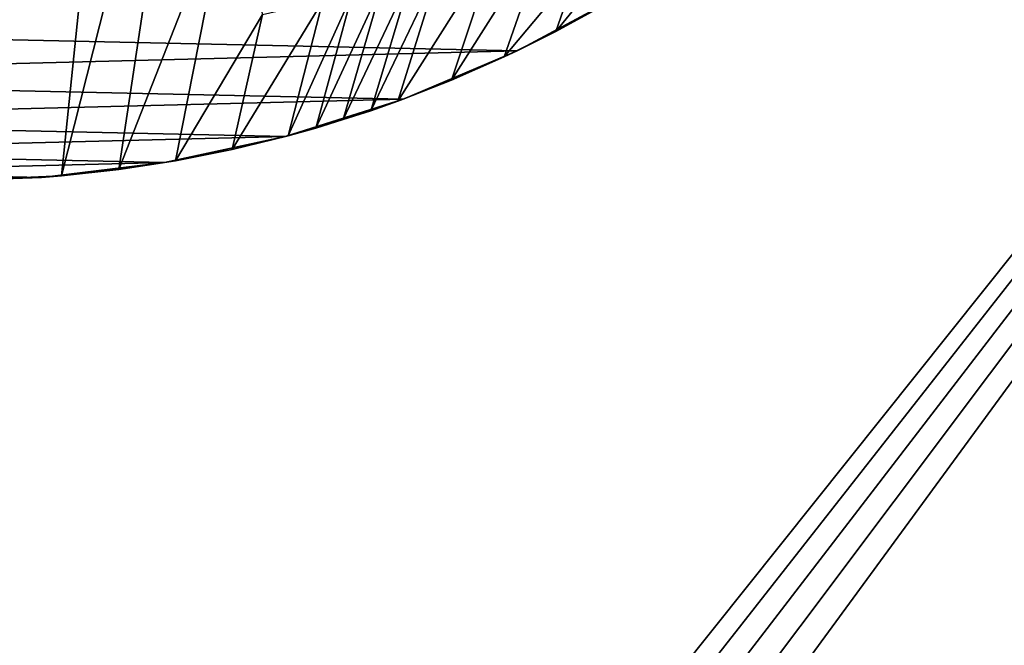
# Model space of a CAD drawing. Header units: metres. Extents: x -1004 to 0, y -808 to 0.
# Tile 89 of 122: x -394 to -215, y -336 to -222. Entities that reach past the tile are written whole.
import ezdxf

# ---------------------------------------------------------------- set-up
doc = ezdxf.new("R2010")
doc.units = ezdxf.units.M

msp = doc.modelspace()

# ---------------------------------------------------------------- linework, layer by layer
at = {"layer": 'top'}
for points in [[(-376.390991, -249.726334, 628.364929), (-386.80661, -250.868378, 628.364929), (-361.534515, -151.034119, 269.596375)], [(-361.534515, -151.034119, 269.596375), (-386.80661, -250.868378, 628.364929), (-376.64209, -152.629639, 266.606384)], [(-356.24649, -198.476288, 451.07196), (-376.390991, -249.726334, 628.364929), (-361.534515, -151.034119, 269.596375)], [(-376.64209, -152.629639, 266.606384), (-407.738159, -251.781006, 628.364929), (-407.743011, -153.945282, 264.157867)], [(-386.80661, -250.868378, 628.364929), (-407.738159, -251.781006, 628.364929), (-376.64209, -152.629639, 266.606384)], [(-366.035156, -248.130508, 628.364929), (-376.390991, -249.726334, 628.364929), (-356.24649, -198.476288, 451.07196)], [(-350.235718, -221.545441, 541.058167), (-366.035156, -248.130508, 628.364929), (-356.24649, -198.476288, 451.07196)], [(-306.244751, -229.269318, 628.364929), (-315.83429, -233.492493, 628.364929), (-297.834869, -205.112473, 551.308533)], [(-297.834869, -205.112473, 551.308533), (-315.83429, -233.492493, 628.364929), (-307.758789, -209.157074, 548.816711)], [(-292.905304, -213.280106, 591.165405), (-306.244751, -229.269318, 628.364929), (-297.834869, -205.112473, 551.308533)], [(-315.83429, -233.492493, 628.364929), (-325.59903, -237.293045, 628.364929), (-307.758789, -209.157074, 548.816711)], [(-307.758789, -209.157074, 548.816711), (-325.59903, -237.293045, 628.364929), (-317.98175, -212.84285, 546.532959)], [(-287.664154, -219.587906, 628.364929), (-296.848663, -224.631653, 628.364929), (-283.686127, -208.465439, 592.59137)], [(-283.686127, -208.465439, 592.59137), (-296.848663, -224.631653, 628.364929), (-292.905304, -213.280106, 591.165405)], [(-520.812561, -223.441391, 660.551514), (-284.117157, -217.49707, 660.707458), (-540.131531, -211.915665, 660.853333)], [(-325.59903, -237.293045, 628.364929), (-330.541382, -239.032288, 628.364929), (-317.98175, -212.84285, 546.532959)], [(-317.98175, -212.84285, 546.532959), (-330.541382, -239.032288, 628.364929), (-323.199097, -214.544464, 545.472961)], [(-330.541382, -239.032288, 628.364929), (-335.52066, -240.662857, 628.364929), (-323.199097, -214.544464, 545.472961)], [(-323.199097, -214.544464, 545.472961), (-335.52066, -240.662857, 628.364929), (-328.483612, -216.148453, 544.469727)], [(-296.848663, -224.631653, 628.364929), (-306.244751, -229.269318, 628.364929), (-292.905304, -213.280106, 591.165405)], [(-335.52066, -240.662857, 628.364929), (-340.534454, -242.18396, 628.364929), (-328.483612, -216.148453, 544.469727)], [(-328.483612, -216.148453, 544.469727), (-340.534454, -242.18396, 628.364929), (-333.832489, -217.652527, 543.524902)], [(-303.921326, -228.169846, 660.427917), (-284.117157, -217.49707, 660.707458), (-520.812561, -223.441391, 660.551514)], [(-340.534454, -242.18396, 628.364929), (-345.580353, -243.595032, 628.364929), (-333.832489, -217.652527, 543.524902)], [(-333.832489, -217.652527, 543.524902), (-345.580353, -243.595032, 628.364929), (-339.242859, -219.054657, 542.640259)], [(-287.664154, -219.587906, 628.364929), (-284.117157, -217.49707, 660.707458), (-303.921326, -228.169846, 660.427917)], [(-345.580353, -243.595032, 628.364929), (-355.758484, -246.085342, 628.364929), (-339.242859, -219.054657, 542.640259)], [(-339.242859, -219.054657, 542.640259), (-355.758484, -246.085342, 628.364929), (-350.235718, -221.545441, 541.058167)], [(-296.848663, -224.631653, 628.364929), (-287.664154, -219.587906, 628.364929), (-303.921326, -228.169846, 660.427917)], [(-355.758484, -246.085342, 628.364929), (-366.035156, -248.130508, 628.364929), (-350.235718, -221.545441, 541.058167)], [(-500.497192, -233.107132, 660.29834), (-303.921326, -228.169846, 660.427917), (-520.812561, -223.441391, 660.551514)], [(-303.921326, -228.169846, 660.427917), (-306.244751, -229.269318, 628.364929), (-296.848663, -224.631653, 628.364929)], [(-324.638794, -236.940872, 660.198181), (-303.921326, -228.169846, 660.427917), (-500.497192, -233.107132, 660.29834)], [(-324.638794, -236.940872, 660.198181), (-315.83429, -233.492493, 628.364929), (-303.921326, -228.169846, 660.427917)], [(-315.83429, -233.492493, 628.364929), (-306.244751, -229.269318, 628.364929), (-303.921326, -228.169846, 660.427917)], [(-479.36441, -240.827759, 660.096191), (-324.638794, -236.940872, 660.198181), (-500.497192, -233.107132, 660.29834)], [(-324.638794, -236.940872, 660.198181), (-325.59903, -237.293045, 628.364929), (-315.83429, -233.492493, 628.364929)], [(-346.087494, -243.732101, 660.020264), (-324.638794, -236.940872, 660.198181), (-479.36441, -240.827759, 660.096191)], [(-335.52066, -240.662857, 628.364929), (-324.638794, -236.940872, 660.198181), (-346.087494, -243.732101, 660.020264)], [(-335.52066, -240.662857, 628.364929), (-330.541382, -239.032288, 628.364929), (-324.638794, -236.940872, 660.198181)], [(-330.541382, -239.032288, 628.364929), (-325.59903, -237.293045, 628.364929), (-324.638794, -236.940872, 660.198181)], [(-457.592987, -246.536331, 659.946716), (-346.087494, -243.732101, 660.020264), (-479.36441, -240.827759, 660.096191)], [(-340.534454, -242.18396, 628.364929), (-335.52066, -240.662857, 628.364929), (-346.087494, -243.732101, 660.020264)], [(-355.758484, -246.085342, 628.364929), (-345.580353, -243.595032, 628.364929), (-346.087494, -243.732101, 660.020264)], [(-346.087494, -243.732101, 660.020264), (-345.580353, -243.595032, 628.364929), (-340.534454, -242.18396, 628.364929)], [(-368.080811, -248.485947, 659.895752), (-346.087494, -243.732101, 660.020264), (-457.592987, -246.536331, 659.946716)], [(-368.080811, -248.485947, 659.895752), (-355.758484, -246.085342, 628.364929), (-346.087494, -243.732101, 660.020264)], [(-435.383087, -250.178894, 659.851318), (-368.080811, -248.485947, 659.895752), (-457.592987, -246.536331, 659.946716)], [(-368.080811, -248.485947, 659.895752), (-366.035156, -248.130508, 628.364929), (-355.758484, -246.085342, 628.364929)], [(-390.429749, -251.158157, 659.825745), (-368.080811, -248.485947, 659.895752), (-435.383087, -250.178894, 659.851318)], [(-390.429749, -251.158157, 659.825745), (-376.390991, -249.726334, 628.364929), (-368.080811, -248.485947, 659.895752)], [(-376.390991, -249.726334, 628.364929), (-366.035156, -248.130508, 628.364929), (-368.080811, -248.485947, 659.895752)], [(-412.92926, -251.724091, 659.810852), (-390.429749, -251.158157, 659.825745), (-435.383087, -250.178894, 659.851318)], [(-386.80661, -250.868378, 628.364929), (-376.390991, -249.726334, 628.364929), (-390.429749, -251.158157, 659.825745)], [(-407.738159, -251.781006, 628.364929), (-390.429749, -251.158157, 659.825745), (-412.92926, -251.724091, 659.810852)], [(-407.738159, -251.781006, 628.364929), (-386.80661, -250.868378, 628.364929), (-390.429749, -251.158157, 659.825745)]]:
    msp.add_3dface(points, dxfattribs=at)
at = {"layer": 'top0123411'}
for points in [[(-10, -10, 90), (-502.018646, -625.846375, 90), (-994.037292, -10, 90)], [(-494.003571, -626.560364, 90), (-502.018646, -625.846375, 90), (-10, -10, 90)], [(-485.779327, -628.854126, 90), (-494.003571, -626.560364, 90), (-10, -10, 90)], [(-477.800262, -632.855408, 90), (-485.779327, -628.854126, 90), (-10, -10, 90)], [(-10, -10, 90), (-470.61264, -638.481506, 90), (-477.800262, -632.855408, 90)], [(-217.024689, -763.271118, 90), (-470.61264, -638.481506, 90), (-10, -10, 90)], [(-10.00001, -794.032166, 90), (-217.024689, -763.271118, 90), (-10, -10, 90)], [(-310.910522, -74.838074, 118.716759), (-357.917725, -76.72718, 118.683784), (-65.746979, -245.352539, 115.740417)], [(-67.634972, -207.468338, 116.401688), (-310.910522, -74.838074, 118.716759), (-65.746979, -245.352539, 115.740417)], [(-65.746979, -245.352539, 115.740417), (-357.917725, -76.72718, 118.683784), (-406.245697, -78.120522, 118.659462)], [(-406.245697, -78.120522, 118.659462), (-490.16217, -606.131226, 109.443001), (-63.32338, -322.340668, 114.396584)], [(-63.32338, -322.340668, 114.396584), (-64.29863, -283.87738, 115.067963), (-406.245697, -78.120522, 118.659462)], [(-64.29863, -283.87738, 115.067963), (-65.746979, -245.352539, 115.740417), (-406.245697, -78.120522, 118.659462)], [(-490.16217, -606.131226, 109.443001), (-62.767208, -397.710876, 113.080994), (-63.32338, -322.340668, 114.396584)]]:
    msp.add_3dface(points, dxfattribs=at)

doc.saveas('drawing.dxf')
